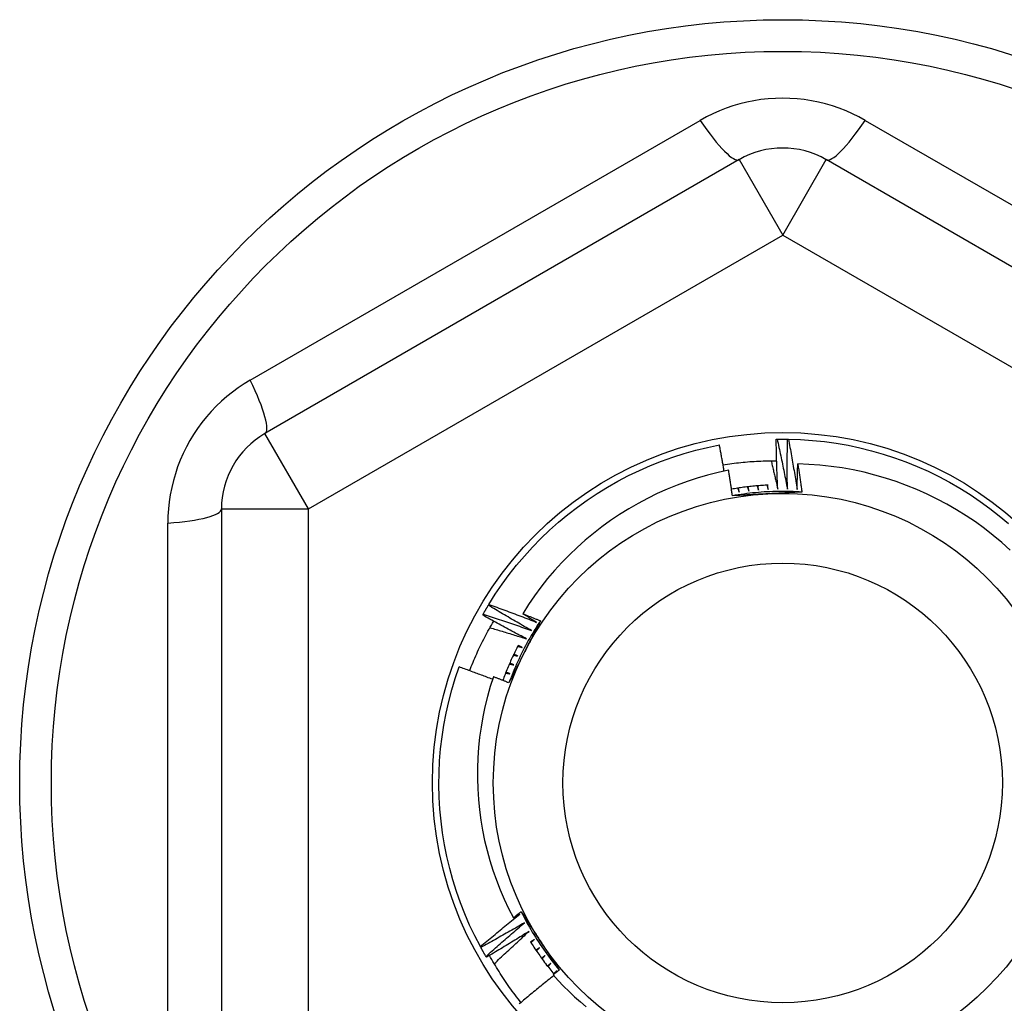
# Model space of a CAD drawing. Header units: inches. Extents: x 48.1 to 120.1, y 31.5 to 55.7.
# Tile 17 of 82: x 68.584 to 69.029, y 34.976 to 35.421. Entities that reach past the tile are written whole.
import ezdxf

# ---------------------------------------------------------------- set-up
doc = ezdxf.new("R2010")
doc.units = ezdxf.units.IN
doc.header["$MEASUREMENT"] = 0
doc.layers.add('Visible Edges(ANSI)', color=7, linetype='Continuous', lineweight=25)
doc.layers.add('Visible Tangent Edges(ANSI)', color=7, linetype='Continuous', lineweight=25)

msp = doc.modelspace()

# ---------------------------------------------------------------- linework, layer by layer
at = {"layer": 'Visible Edges(ANSI)'}
for p, q in [((68.90914, 35.35789), (68.69458, 35.23401)), ((69.16308, 35.23401), (68.94851, 35.35789)), ((68.92588, 35.23151), (68.92629, 35.23152)), ((68.931, 35.23153), (68.93141, 35.23152)), ((68.67489, 35.19991), (68.67489, 34.95215)), ((68.79569, 35.15639), (68.7959, 35.15675)), ((68.79312, 35.15197), (68.79332, 35.15233)), ((68.79225, 35.00166), (68.79206, 35.00202)), ((68.79477, 34.9972), (68.79457, 34.99756)), ((68.82574, 34.98984), (68.82668, 34.99102))]:
    msp.add_line(p, q, dxfattribs=at)
at = {"layer": 'Visible Edges(ANSI)', "flags": 128}
for points in [[(68.7959, 35.15675), (68.79881, 35.16135), (68.80187, 35.16584), (68.80509, 35.17023), (68.80847, 35.1745), (68.81198, 35.17865), (68.81565, 35.18268), (68.81945, 35.18657), (68.82338, 35.19033), (68.82745, 35.19395), (68.83163, 35.19743), (68.83594, 35.20075), (68.84036, 35.20393), (68.84489, 35.20694), (68.84952, 35.2098), (68.85425, 35.21249), (68.85907, 35.21502), (68.86398, 35.21737), (68.86896, 35.21956), (68.87402, 35.22156), (68.87915, 35.22339), (68.88433, 35.22504), (68.88957, 35.22651), (68.89486, 35.22779), (68.90019, 35.22888)], [(68.90235, 35.21705), (68.90226, 35.21754), (68.90217, 35.21804), (68.90209, 35.21853), (68.902, 35.21902), (68.90191, 35.21952), (68.90183, 35.22001), (68.90174, 35.2205), (68.90165, 35.221), (68.90156, 35.22149), (68.90147, 35.22198), (68.90138, 35.22248), (68.90129, 35.22297), (68.9012, 35.22346), (68.90111, 35.22396), (68.90102, 35.22445), (68.90093, 35.22494), (68.90084, 35.22543), (68.90075, 35.22593), (68.90066, 35.22642), (68.90057, 35.22691), (68.90047, 35.22741), (68.90038, 35.2279), (68.90029, 35.22839), (68.90019, 35.22888)], [(68.92659, 35.2089), (68.92655, 35.20985), (68.92651, 35.21079), (68.92647, 35.21173), (68.92643, 35.21267), (68.92639, 35.21361), (68.92635, 35.21455), (68.92631, 35.21549), (68.92628, 35.21644), (68.92624, 35.21738), (68.92621, 35.21832), (68.92618, 35.21926), (68.92615, 35.2202), (68.92612, 35.22115), (68.92609, 35.22209), (68.92607, 35.22303), (68.92604, 35.22397), (68.92602, 35.22492), (68.92599, 35.22586), (68.92597, 35.2268), (68.92595, 35.22774), (68.92593, 35.22869), (68.92591, 35.22963), (68.9259, 35.23057), (68.92588, 35.23151)], [(68.92629, 35.23152), (68.92649, 35.23152), (68.92669, 35.23153), (68.92688, 35.23153), (68.92708, 35.23153), (68.92728, 35.23153), (68.92747, 35.23154), (68.92767, 35.23154), (68.92786, 35.23154), (68.92806, 35.23154), (68.92826, 35.23154), (68.92845, 35.23154), (68.92865, 35.23154), (68.92884, 35.23154), (68.92904, 35.23154), (68.92924, 35.23154), (68.92943, 35.23154), (68.92963, 35.23154), (68.92982, 35.23154), (68.93002, 35.23154), (68.93022, 35.23154), (68.93041, 35.23153), (68.93061, 35.23153), (68.9308, 35.23153), (68.931, 35.23153)], [(68.92629, 35.23152), (68.9265, 35.23058), (68.92671, 35.22964), (68.92692, 35.2287), (68.92712, 35.22776), (68.92732, 35.22682), (68.92753, 35.22588), (68.92773, 35.22494), (68.92793, 35.224), (68.92813, 35.22306), (68.92832, 35.22212), (68.92852, 35.22118), (68.92872, 35.22023), (68.92891, 35.21929), (68.9291, 35.21835), (68.92929, 35.21741), (68.92948, 35.21646), (68.92967, 35.21552), (68.92986, 35.21458), (68.93005, 35.21363), (68.93023, 35.21269), (68.93042, 35.21174), (68.9306, 35.2108), (68.93079, 35.20985), (68.93097, 35.20891)], [(68.93097, 35.20891), (68.93095, 35.20985), (68.93094, 35.21079), (68.93093, 35.21173), (68.93092, 35.21267), (68.93092, 35.21362), (68.93091, 35.21456), (68.9309, 35.2155), (68.9309, 35.21644), (68.9309, 35.21739), (68.9309, 35.21833), (68.9309, 35.21927), (68.9309, 35.22021), (68.9309, 35.22116), (68.9309, 35.2221), (68.93091, 35.22304), (68.93091, 35.22398), (68.93092, 35.22493), (68.93093, 35.22587), (68.93094, 35.22681), (68.93095, 35.22776), (68.93096, 35.2287), (68.93097, 35.22964), (68.93099, 35.23058), (68.931, 35.23153)], [(68.93141, 35.23152), (68.93685, 35.23133), (68.94228, 35.23096), (68.94769, 35.23039), (68.95308, 35.22964), (68.95844, 35.2287), (68.96377, 35.22757), (68.96905, 35.22625), (68.97428, 35.22475), (68.97945, 35.22307), (68.98457, 35.22121), (68.98961, 35.21917), (68.99458, 35.21695), (68.99948, 35.21457), (69.00428, 35.21201), (69.00899, 35.20929), (69.0136, 35.2064), (69.01811, 35.20336), (69.02251, 35.20015), (69.0268, 35.1968), (69.03097, 35.1933)], [(68.93141, 35.23152), (68.93159, 35.23057), (68.93177, 35.22963), (68.93194, 35.22868), (68.93212, 35.22774), (68.93229, 35.22679), (68.93246, 35.22584), (68.93263, 35.2249), (68.9328, 35.22395), (68.93297, 35.223), (68.93313, 35.22206), (68.9333, 35.22111), (68.93346, 35.22016), (68.93362, 35.21921), (68.93379, 35.21826), (68.93395, 35.21731), (68.93411, 35.21637), (68.93426, 35.21542), (68.93442, 35.21447), (68.93458, 35.21352), (68.93473, 35.21257), (68.93489, 35.21162), (68.93504, 35.21067), (68.93519, 35.20971), (68.93534, 35.20876)], [(68.90185, 35.2199), (68.90285, 35.22005), (68.90385, 35.2202), (68.90486, 35.22035), (68.90586, 35.22048), (68.90687, 35.22061), (68.90788, 35.22073), (68.90889, 35.22085), (68.9099, 35.22096), (68.91091, 35.22106), (68.91192, 35.22115), (68.91293, 35.22124), (68.91394, 35.22132), (68.91495, 35.22139), (68.91596, 35.22146), (68.91698, 35.22152), (68.91799, 35.22157), (68.919, 35.22161), (68.92002, 35.22165), (68.92103, 35.22168), (68.92204, 35.2217), (68.92306, 35.22172), (68.92407, 35.22173), (68.92509, 35.22173), (68.9261, 35.22173)], [(68.92359, 35.22173), (68.92372, 35.22119), (68.92385, 35.22066), (68.92398, 35.22013), (68.9241, 35.21959), (68.92423, 35.21906), (68.92436, 35.21853), (68.92449, 35.21799), (68.92461, 35.21746), (68.92474, 35.21693), (68.92487, 35.21639), (68.92499, 35.21586), (68.92512, 35.21532), (68.92524, 35.21479), (68.92537, 35.21425), (68.92549, 35.21372), (68.92561, 35.21319), (68.92574, 35.21265), (68.92586, 35.21212), (68.92598, 35.21158), (68.92611, 35.21105), (68.92623, 35.21051), (68.92635, 35.20998), (68.92647, 35.20944), (68.92659, 35.2089)], [(68.93534, 35.20876), (68.93535, 35.20924), (68.93536, 35.20972), (68.93537, 35.2102), (68.93538, 35.21068), (68.93539, 35.21116), (68.9354, 35.21164), (68.93541, 35.21212), (68.93542, 35.2126), (68.93543, 35.21308), (68.93545, 35.21356), (68.93546, 35.21404), (68.93547, 35.21451), (68.93548, 35.21499), (68.9355, 35.21547), (68.93551, 35.21595), (68.93553, 35.21643), (68.93554, 35.21691), (68.93555, 35.21739), (68.93557, 35.21787), (68.93558, 35.21835), (68.9356, 35.21883), (68.93562, 35.21931), (68.93563, 35.21979), (68.93565, 35.22027)], [(69.03171, 35.18136), (69.02795, 35.18473), (69.02407, 35.18796), (69.02008, 35.19107), (69.01599, 35.19404), (69.0118, 35.19686), (69.00751, 35.19953), (69.00315, 35.20205), (68.9987, 35.20441), (68.99417, 35.20662), (68.98957, 35.20868), (68.9849, 35.21057), (68.98017, 35.2123), (68.97537, 35.21387), (68.97052, 35.21527), (68.96561, 35.21651), (68.96067, 35.21757), (68.9557, 35.21846), (68.95071, 35.21917), (68.9457, 35.21971), (68.94068, 35.22008), (68.93565, 35.22027)], [(68.93565, 35.22027), (68.93573, 35.21974), (68.93581, 35.21921), (68.9359, 35.21868), (68.93598, 35.21816), (68.93606, 35.21763), (68.93614, 35.2171), (68.93622, 35.21657), (68.9363, 35.21604), (68.93638, 35.21552), (68.93646, 35.21499), (68.93654, 35.21446), (68.93662, 35.21393), (68.9367, 35.2134), (68.93678, 35.21288), (68.93686, 35.21235), (68.93693, 35.21182), (68.93701, 35.21129), (68.93709, 35.21076), (68.93716, 35.21023), (68.93724, 35.20971), (68.93732, 35.20918), (68.93739, 35.20865), (68.93747, 35.20812), (68.93754, 35.20759)], [(68.90435, 35.21747), (68.89959, 35.21643), (68.89488, 35.21522), (68.89021, 35.21386), (68.88559, 35.21235), (68.88103, 35.21067), (68.87653, 35.20885), (68.87208, 35.20687), (68.86771, 35.20473), (68.86341, 35.20245), (68.85918, 35.20001), (68.85504, 35.19744), (68.85099, 35.19472), (68.84705, 35.19188), (68.8432, 35.1889), (68.83947, 35.18579), (68.83584, 35.18256), (68.83233, 35.1792), (68.82893, 35.17572), (68.82565, 35.17213), (68.8225, 35.16842), (68.81947, 35.1646), (68.81657, 35.16067), (68.81382, 35.15666), (68.81121, 35.15255)], [(68.90609, 35.2059), (68.90602, 35.20639), (68.90595, 35.20687), (68.90588, 35.20735), (68.90581, 35.20783), (68.90574, 35.20832), (68.90567, 35.2088), (68.9056, 35.20928), (68.90553, 35.20976), (68.90546, 35.21024), (68.90539, 35.21073), (68.90531, 35.21121), (68.90524, 35.21169), (68.90517, 35.21217), (68.9051, 35.21265), (68.90502, 35.21314), (68.90495, 35.21362), (68.90488, 35.2141), (68.9048, 35.21458), (68.90473, 35.21506), (68.90465, 35.21554), (68.90458, 35.21602), (68.9045, 35.21651), (68.90442, 35.21699), (68.90435, 35.21747)], [(68.92226, 35.21071), (68.92156, 35.21068), (68.92087, 35.21064), (68.92017, 35.21059), (68.91948, 35.21055), (68.91878, 35.2105), (68.91809, 35.21044), (68.91739, 35.21039), (68.9167, 35.21033), (68.91601, 35.21026), (68.91531, 35.21019), (68.91462, 35.21012), (68.91393, 35.21005), (68.91324, 35.20997), (68.91255, 35.20989), (68.91186, 35.2098), (68.91117, 35.20971), (68.91048, 35.20962), (68.90979, 35.20952), (68.9091, 35.20942), (68.90841, 35.20932), (68.90772, 35.20921), (68.90703, 35.2091), (68.90635, 35.20899), (68.90566, 35.20887)], [(68.91287, 35.20992), (68.9129, 35.20985), (68.91292, 35.20977), (68.91295, 35.20969), (68.91298, 35.20961), (68.913, 35.20953), (68.91303, 35.20945), (68.91306, 35.20937), (68.91308, 35.2093), (68.91311, 35.20922), (68.91313, 35.20914), (68.91316, 35.20906), (68.91319, 35.20898), (68.91321, 35.2089), (68.91324, 35.20882), (68.91327, 35.20874), (68.91329, 35.20867), (68.91332, 35.20859), (68.91334, 35.20851), (68.91337, 35.20843), (68.9134, 35.20835), (68.91342, 35.20827), (68.91345, 35.20819), (68.91348, 35.20812), (68.9135, 35.20804)], [(68.9135, 35.20804), (68.91349, 35.20812), (68.91348, 35.2082), (68.91347, 35.20828), (68.91345, 35.20836), (68.91344, 35.20844), (68.91343, 35.20852), (68.91342, 35.2086), (68.91341, 35.20868), (68.9134, 35.20876), (68.91338, 35.20884), (68.91337, 35.20892), (68.91336, 35.209), (68.91335, 35.20908), (68.91334, 35.20916), (68.91333, 35.20924), (68.91331, 35.20932), (68.9133, 35.2094), (68.91329, 35.20948), (68.91328, 35.20956), (68.91327, 35.20964), (68.91326, 35.20972), (68.91324, 35.20981), (68.91323, 35.20989), (68.91322, 35.20997)], [(68.91729, 35.21038), (68.91731, 35.2103), (68.91734, 35.21022), (68.91736, 35.21014), (68.91738, 35.21006), (68.91741, 35.20998), (68.91743, 35.2099), (68.91745, 35.20982), (68.91748, 35.20974), (68.9175, 35.20966), (68.91752, 35.20958), (68.91755, 35.2095), (68.91757, 35.20942), (68.9176, 35.20934), (68.91762, 35.20926), (68.91764, 35.20919), (68.91767, 35.20911), (68.91769, 35.20903), (68.91771, 35.20895), (68.91774, 35.20887), (68.91776, 35.20879), (68.91778, 35.20871), (68.91781, 35.20863), (68.91783, 35.20855), (68.91785, 35.20847)], [(68.91785, 35.20847), (68.91785, 35.20855), (68.91784, 35.20863), (68.91783, 35.20871), (68.91782, 35.20879), (68.91781, 35.20887), (68.9178, 35.20895), (68.91779, 35.20903), (68.91778, 35.20912), (68.91777, 35.2092), (68.91776, 35.20928), (68.91775, 35.20936), (68.91775, 35.20944), (68.91774, 35.20952), (68.91773, 35.2096), (68.91772, 35.20968), (68.91771, 35.20976), (68.9177, 35.20984), (68.91769, 35.20992), (68.91768, 35.21), (68.91767, 35.21008), (68.91766, 35.21016), (68.91766, 35.21025), (68.91765, 35.21033), (68.91764, 35.21041)], [(68.92172, 35.21068), (68.92174, 35.2106), (68.92176, 35.21052), (68.92178, 35.21044), (68.9218, 35.21036), (68.92182, 35.21028), (68.92184, 35.2102), (68.92186, 35.21012), (68.92188, 35.21004), (68.92191, 35.20996), (68.92193, 35.20988), (68.92195, 35.2098), (68.92197, 35.20972), (68.92199, 35.20964), (68.92201, 35.20956), (68.92203, 35.20948), (68.92205, 35.2094), (68.92207, 35.20932), (68.92209, 35.20924), (68.92211, 35.20916), (68.92214, 35.20908), (68.92216, 35.209), (68.92218, 35.20892), (68.9222, 35.20884), (68.92222, 35.20876)], [(68.92222, 35.20876), (68.92221, 35.20884), (68.92221, 35.20892), (68.9222, 35.209), (68.92219, 35.20908), (68.92219, 35.20916), (68.92218, 35.20924), (68.92217, 35.20933), (68.92217, 35.20941), (68.92216, 35.20949), (68.92216, 35.20957), (68.92215, 35.20965), (68.92214, 35.20973), (68.92214, 35.20981), (68.92213, 35.20989), (68.92212, 35.20997), (68.92212, 35.21005), (68.92211, 35.21014), (68.9221, 35.21022), (68.9221, 35.2103), (68.92209, 35.21038), (68.92209, 35.21046), (68.92208, 35.21054), (68.92207, 35.21062), (68.92207, 35.2107)], [(68.93754, 35.20759), (68.93623, 35.20767), (68.93491, 35.20773), (68.9336, 35.20779), (68.93229, 35.20783), (68.93097, 35.20785), (68.92965, 35.20787), (68.92834, 35.20787), (68.92702, 35.20785), (68.92571, 35.20783), (68.92439, 35.20779), (68.92308, 35.20774), (68.92177, 35.20767), (68.92045, 35.2076), (68.91914, 35.20751), (68.91783, 35.2074), (68.91652, 35.20729), (68.91521, 35.20716), (68.9139, 35.20701), (68.91259, 35.20686), (68.91129, 35.20669), (68.90999, 35.20651), (68.90869, 35.20631), (68.90739, 35.20611), (68.90609, 35.20589)], [(68.9219, 35.20675), (68.92124, 35.20672), (68.92058, 35.20668), (68.91992, 35.20665), (68.91926, 35.20661), (68.9186, 35.20658), (68.91794, 35.20654), (68.91728, 35.20651), (68.91662, 35.20647), (68.91596, 35.20644), (68.9153, 35.2064), (68.91464, 35.20637), (68.91398, 35.20633), (68.91332, 35.2063), (68.91266, 35.20626), (68.91201, 35.20622), (68.91135, 35.20619), (68.91069, 35.20615), (68.91003, 35.20612), (68.90938, 35.20608), (68.90872, 35.20605), (68.90806, 35.20601), (68.9074, 35.20598), (68.90675, 35.20594), (68.90609, 35.2059)], [(68.90847, 35.20933), (68.9085, 35.20925), (68.90853, 35.20917), (68.90856, 35.20909), (68.90859, 35.20902), (68.90862, 35.20894), (68.90865, 35.20886), (68.90868, 35.20878), (68.9087, 35.20871), (68.90873, 35.20863), (68.90876, 35.20855), (68.90879, 35.20847), (68.90882, 35.20839), (68.90885, 35.20832), (68.90888, 35.20824), (68.90891, 35.20816), (68.90894, 35.20808), (68.90896, 35.20801), (68.90899, 35.20793), (68.90902, 35.20785), (68.90905, 35.20777), (68.90908, 35.20769), (68.90911, 35.20762), (68.90914, 35.20754), (68.90916, 35.20746)], [(68.90916, 35.20746), (68.90915, 35.20754), (68.90914, 35.20762), (68.90912, 35.2077), (68.90911, 35.20778), (68.90909, 35.20786), (68.90908, 35.20794), (68.90906, 35.20802), (68.90905, 35.2081), (68.90904, 35.20818), (68.90902, 35.20826), (68.90901, 35.20834), (68.90899, 35.20842), (68.90898, 35.2085), (68.90896, 35.20858), (68.90895, 35.20866), (68.90894, 35.20874), (68.90892, 35.20882), (68.90891, 35.2089), (68.90889, 35.20898), (68.90888, 35.20906), (68.90886, 35.20914), (68.90885, 35.20922), (68.90884, 35.2093), (68.90882, 35.20938)], [(68.93754, 35.20759), (68.93689, 35.20756), (68.93624, 35.20752), (68.93559, 35.20748), (68.93494, 35.20745), (68.93429, 35.20741), (68.93364, 35.20738), (68.93299, 35.20734), (68.93234, 35.20731), (68.93169, 35.20727), (68.93104, 35.20724), (68.93039, 35.2072), (68.92973, 35.20717), (68.92908, 35.20713), (68.92843, 35.2071), (68.92778, 35.20706), (68.92713, 35.20703), (68.92647, 35.20699), (68.92582, 35.20696), (68.92517, 35.20693), (68.92452, 35.20689), (68.92386, 35.20686), (68.92321, 35.20682), (68.92255, 35.20679), (68.9219, 35.20675)], [(68.79332, 35.15233), (68.79341, 35.1525), (68.79351, 35.15267), (68.79361, 35.15284), (68.7937, 35.15301), (68.7938, 35.15318), (68.7939, 35.15335), (68.794, 35.15352), (68.79409, 35.15369), (68.79419, 35.15386), (68.79429, 35.15403), (68.79439, 35.1542), (68.79449, 35.15437), (68.79459, 35.15454), (68.79469, 35.15471), (68.79479, 35.15488), (68.79489, 35.15504), (68.79498, 35.15521), (68.79508, 35.15538), (68.79518, 35.15555), (68.79529, 35.15572), (68.79539, 35.15589), (68.79549, 35.15606), (68.79559, 35.15622), (68.79569, 35.15639)], [(68.8152, 35.14494), (68.81438, 35.14541), (68.81356, 35.14588), (68.81274, 35.14634), (68.81192, 35.14681), (68.81111, 35.14728), (68.81029, 35.14775), (68.80947, 35.14822), (68.80866, 35.14869), (68.80784, 35.14917), (68.80703, 35.14964), (68.80622, 35.15012), (68.8054, 35.15059), (68.80459, 35.15107), (68.80378, 35.15155), (68.80297, 35.15203), (68.80215, 35.15251), (68.80134, 35.15299), (68.80053, 35.15347), (68.79973, 35.15396), (68.79892, 35.15444), (68.79811, 35.15493), (68.7973, 35.15541), (68.79649, 35.1559), (68.79569, 35.15639)], [(68.7959, 35.15675), (68.79681, 35.15642), (68.79771, 35.1561), (68.79862, 35.15577), (68.79952, 35.15544), (68.80043, 35.15511), (68.80133, 35.15478), (68.80223, 35.15445), (68.80314, 35.15412), (68.80404, 35.15379), (68.80494, 35.15345), (68.80584, 35.15312), (68.80674, 35.15278), (68.80764, 35.15244), (68.80854, 35.1521), (68.80944, 35.15176), (68.81034, 35.15142), (68.81124, 35.15108), (68.81214, 35.15073), (68.81304, 35.15039), (68.81394, 35.15004), (68.81484, 35.1497), (68.81573, 35.14935), (68.81663, 35.149), (68.81753, 35.14865)], [(68.81299, 35.14117), (68.81216, 35.14161), (68.81132, 35.14204), (68.81049, 35.14248), (68.80966, 35.14292), (68.80883, 35.14337), (68.80799, 35.14381), (68.80716, 35.14425), (68.80633, 35.1447), (68.8055, 35.14514), (68.80467, 35.14559), (68.80384, 35.14604), (68.80301, 35.14649), (68.80219, 35.14694), (68.80136, 35.14739), (68.80053, 35.14784), (68.79971, 35.1483), (68.79888, 35.14875), (68.79806, 35.14921), (68.79723, 35.14967), (68.79641, 35.15012), (68.79558, 35.15058), (68.79476, 35.15104), (68.79394, 35.1515), (68.79312, 35.15197)], [(68.79332, 35.15233), (68.79423, 35.15203), (68.79515, 35.15174), (68.79606, 35.15144), (68.79698, 35.15114), (68.79789, 35.15084), (68.79881, 35.15054), (68.79972, 35.15024), (68.80063, 35.14994), (68.80155, 35.14964), (68.80246, 35.14933), (68.80337, 35.14903), (68.80428, 35.14872), (68.80519, 35.14841), (68.80611, 35.1481), (68.80702, 35.14779), (68.80793, 35.14748), (68.80884, 35.14717), (68.80975, 35.14685), (68.81066, 35.14654), (68.81157, 35.14622), (68.81247, 35.1459), (68.81338, 35.14559), (68.81429, 35.14527), (68.8152, 35.14494)], [(68.81121, 35.15255), (68.81154, 35.15242), (68.81188, 35.15229), (68.81222, 35.15216), (68.81255, 35.15202), (68.81289, 35.15189), (68.81322, 35.15176), (68.81356, 35.15163), (68.81389, 35.1515), (68.81423, 35.15136), (68.81456, 35.15123), (68.8149, 35.1511), (68.81523, 35.15097), (68.81557, 35.15083), (68.8159, 35.1507), (68.81624, 35.15057), (68.81657, 35.15043), (68.81691, 35.1503), (68.81724, 35.15016), (68.81758, 35.15003), (68.81791, 35.1499), (68.81825, 35.14976), (68.81858, 35.14963), (68.81892, 35.14949), (68.81925, 35.14936)], [(68.81753, 35.14865), (68.81726, 35.14881), (68.817, 35.14897), (68.81674, 35.14913), (68.81647, 35.14929), (68.81621, 35.14946), (68.81594, 35.14962), (68.81568, 35.14978), (68.81542, 35.14994), (68.81515, 35.1501), (68.81489, 35.15027), (68.81463, 35.15043), (68.81436, 35.15059), (68.8141, 35.15075), (68.81384, 35.15092), (68.81357, 35.15108), (68.81331, 35.15124), (68.81305, 35.15141), (68.81278, 35.15157), (68.81252, 35.15173), (68.81226, 35.1519), (68.812, 35.15206), (68.81173, 35.15222), (68.81147, 35.15239), (68.81121, 35.15255)], [(68.78718, 35.12675), (68.78756, 35.12772), (68.78795, 35.12869), (68.78834, 35.12965), (68.78874, 35.13061), (68.78914, 35.13156), (68.78955, 35.13252), (68.78997, 35.13347), (68.7904, 35.13442), (68.79083, 35.13536), (68.79127, 35.13631), (68.79172, 35.13725), (68.79217, 35.13818), (68.79263, 35.13912), (68.79309, 35.14005), (68.79356, 35.14098), (68.79404, 35.1419), (68.79453, 35.14282), (68.79502, 35.14374), (68.79551, 35.14466), (68.79602, 35.14557), (68.79653, 35.14648), (68.79705, 35.14738), (68.79757, 35.14829), (68.7981, 35.14918)], [(68.81925, 35.14936), (68.81853, 35.14826), (68.81781, 35.14715), (68.81711, 35.14604), (68.81642, 35.14492), (68.81574, 35.1438), (68.81507, 35.14266), (68.81441, 35.14153), (68.81376, 35.14038), (68.81313, 35.13923), (68.8125, 35.13807), (68.81189, 35.13691), (68.81129, 35.13574), (68.8107, 35.13456), (68.81012, 35.13338), (68.80956, 35.13219), (68.809, 35.131), (68.80846, 35.1298), (68.80793, 35.12859), (68.80741, 35.12739), (68.8069, 35.12617), (68.80641, 35.12495), (68.80593, 35.12373), (68.80546, 35.1225), (68.805, 35.12127)], [(68.81925, 35.14936), (68.81896, 35.14878), (68.81866, 35.1482), (68.81837, 35.14761), (68.81807, 35.14703), (68.81778, 35.14645), (68.81748, 35.14587), (68.81719, 35.14529), (68.81689, 35.14471), (68.8166, 35.14413), (68.8163, 35.14355), (68.81601, 35.14297), (68.81571, 35.14238), (68.81542, 35.1418), (68.81512, 35.14122), (68.81482, 35.14064), (68.81453, 35.14006), (68.81423, 35.13947), (68.81394, 35.13889), (68.81364, 35.13831), (68.81334, 35.13773), (68.81305, 35.13714), (68.81275, 35.13656), (68.81245, 35.13598), (68.81215, 35.13539)], [(68.79639, 35.14623), (68.79709, 35.14603), (68.79778, 35.14583), (68.79847, 35.14562), (68.79917, 35.14542), (68.79986, 35.14521), (68.80055, 35.145), (68.80124, 35.1448), (68.80194, 35.14459), (68.80263, 35.14438), (68.80332, 35.14417), (68.80401, 35.14396), (68.8047, 35.14375), (68.8054, 35.14354), (68.80609, 35.14332), (68.80678, 35.14311), (68.80747, 35.1429), (68.80816, 35.14268), (68.80885, 35.14247), (68.80954, 35.14225), (68.81023, 35.14204), (68.81092, 35.14182), (68.81161, 35.1416), (68.8123, 35.14139), (68.81299, 35.14117)], [(68.80924, 35.13834), (68.80891, 35.13769), (68.80858, 35.13704), (68.80825, 35.13639), (68.80793, 35.13574), (68.80761, 35.13509), (68.80729, 35.13444), (68.80698, 35.13378), (68.80667, 35.13312), (68.80636, 35.13246), (68.80606, 35.1318), (68.80576, 35.13114), (68.80547, 35.13048), (68.80517, 35.12981), (68.80489, 35.12914), (68.8046, 35.12847), (68.80432, 35.1278), (68.80404, 35.12713), (68.80377, 35.12646), (68.8035, 35.12578), (68.80323, 35.12511), (68.80297, 35.12443), (68.80271, 35.12375), (68.80246, 35.12307), (68.8022, 35.12239)], [(68.81215, 35.13539), (68.81185, 35.1348), (68.81155, 35.13421), (68.81125, 35.13362), (68.81095, 35.13303), (68.81065, 35.13244), (68.81035, 35.13185), (68.81006, 35.13126), (68.80976, 35.13068), (68.80946, 35.13009), (68.80916, 35.1295), (68.80886, 35.12891), (68.80856, 35.12832), (68.80826, 35.12774), (68.80796, 35.12715), (68.80766, 35.12656), (68.80737, 35.12597), (68.80707, 35.12539), (68.80677, 35.1248), (68.80647, 35.12421), (68.80617, 35.12362), (68.80588, 35.12304), (68.80558, 35.12245), (68.80528, 35.12186), (68.80498, 35.12128)], [(68.80896, 35.13341), (68.80888, 35.13344), (68.80881, 35.13347), (68.80873, 35.1335), (68.80866, 35.13354), (68.80859, 35.13357), (68.80851, 35.1336), (68.80844, 35.13364), (68.80836, 35.13367), (68.80829, 35.1337), (68.80821, 35.13373), (68.80814, 35.13377), (68.80807, 35.1338), (68.80799, 35.13383), (68.80792, 35.13387), (68.80784, 35.1339), (68.80777, 35.13393), (68.8077, 35.13397), (68.80762, 35.134), (68.80755, 35.13403), (68.80747, 35.13406), (68.8074, 35.1341), (68.80732, 35.13413), (68.80725, 35.13416), (68.80718, 35.1342)], [(68.80899, 35.13786), (68.80907, 35.13783), (68.80915, 35.13781), (68.80923, 35.13779), (68.80931, 35.13777), (68.80939, 35.13775), (68.80947, 35.13772), (68.80955, 35.1377), (68.80963, 35.13768), (68.80971, 35.13766), (68.80979, 35.13763), (68.80987, 35.13761), (68.80995, 35.13759), (68.81003, 35.13757), (68.81011, 35.13754), (68.81019, 35.13752), (68.81027, 35.1375), (68.81035, 35.13748), (68.81043, 35.13745), (68.81051, 35.13743), (68.81059, 35.13741), (68.81067, 35.13739), (68.81075, 35.13736), (68.81083, 35.13734), (68.81091, 35.13732)], [(68.81091, 35.13732), (68.81084, 35.13735), (68.81076, 35.13739), (68.81069, 35.13743), (68.81062, 35.13746), (68.81055, 35.1375), (68.81047, 35.13753), (68.8104, 35.13757), (68.81033, 35.1376), (68.81025, 35.13764), (68.81018, 35.13767), (68.81011, 35.13771), (68.81003, 35.13774), (68.80996, 35.13778), (68.80989, 35.13781), (68.80981, 35.13785), (68.80974, 35.13789), (68.80967, 35.13792), (68.80959, 35.13796), (68.80952, 35.13799), (68.80945, 35.13803), (68.80938, 35.13806), (68.8093, 35.1381), (68.80923, 35.13813), (68.80916, 35.13817)], [(68.80519, 35.12984), (68.80527, 35.12982), (68.80535, 35.1298), (68.80543, 35.12979), (68.80551, 35.12977), (68.80559, 35.12975), (68.80567, 35.12974), (68.80575, 35.12972), (68.80584, 35.1297), (68.80592, 35.12969), (68.806, 35.12967), (68.80608, 35.12965), (68.80616, 35.12963), (68.80624, 35.12962), (68.80632, 35.1296), (68.8064, 35.12958), (68.80648, 35.12957), (68.80657, 35.12955), (68.80665, 35.12953), (68.80673, 35.12951), (68.80681, 35.1295), (68.80689, 35.12948), (68.80697, 35.12946), (68.80705, 35.12945), (68.80713, 35.12943)], [(68.80713, 35.12943), (68.80706, 35.12946), (68.80698, 35.12949), (68.80691, 35.12952), (68.80683, 35.12955), (68.80676, 35.12958), (68.80668, 35.12961), (68.80661, 35.12964), (68.80653, 35.12967), (68.80646, 35.1297), (68.80638, 35.12973), (68.80631, 35.12976), (68.80623, 35.12979), (68.80616, 35.12982), (68.80608, 35.12986), (68.806, 35.12989), (68.80593, 35.12992), (68.80585, 35.12995), (68.80578, 35.12998), (68.8057, 35.13001), (68.80563, 35.13004), (68.80555, 35.13007), (68.80548, 35.1301), (68.8054, 35.13013), (68.80533, 35.13016)], [(68.80702, 35.13388), (68.80711, 35.13386), (68.80719, 35.13384), (68.80727, 35.13382), (68.80735, 35.1338), (68.80743, 35.13378), (68.80751, 35.13376), (68.80759, 35.13374), (68.80767, 35.13372), (68.80775, 35.1337), (68.80783, 35.13368), (68.80791, 35.13366), (68.80799, 35.13364), (68.80807, 35.13362), (68.80815, 35.1336), (68.80823, 35.13358), (68.80831, 35.13356), (68.80839, 35.13354), (68.80847, 35.13352), (68.80855, 35.1335), (68.80864, 35.13348), (68.80872, 35.13346), (68.8088, 35.13344), (68.80888, 35.13343), (68.80896, 35.13341)], [(68.79206, 35.00202), (68.78955, 35.00685), (68.78721, 35.01177), (68.78505, 35.01676), (68.78307, 35.02183), (68.78126, 35.02696), (68.77963, 35.03215), (68.77819, 35.0374), (68.77693, 35.0427), (68.77586, 35.04803), (68.77497, 35.0534), (68.77427, 35.0588), (68.77376, 35.06422), (68.77345, 35.06965), (68.77332, 35.07509), (68.77338, 35.08053), (68.77363, 35.08597), (68.77408, 35.09139), (68.77471, 35.0968), (68.77553, 35.10217), (68.77654, 35.10752), (68.77773, 35.11283), (68.77911, 35.1181), (68.78068, 35.12331), (68.78242, 35.12846)], [(68.79754, 35.12291), (68.79691, 35.12315), (68.79629, 35.12338), (68.79566, 35.12362), (68.79503, 35.12386), (68.7944, 35.12409), (68.79377, 35.12433), (68.79315, 35.12456), (68.79252, 35.1248), (68.79189, 35.12503), (68.79126, 35.12526), (68.79063, 35.1255), (68.79, 35.12573), (68.78937, 35.12596), (68.78874, 35.12619), (68.78811, 35.12642), (68.78748, 35.12665), (68.78684, 35.12688), (68.78621, 35.1271), (68.78558, 35.12733), (68.78495, 35.12756), (68.78432, 35.12779), (68.78369, 35.12801), (68.78305, 35.12824), (68.78242, 35.12846)], [(68.80348, 35.12574), (68.80356, 35.12573), (68.80365, 35.12571), (68.80373, 35.1257), (68.80381, 35.12568), (68.80389, 35.12567), (68.80397, 35.12565), (68.80405, 35.12564), (68.80414, 35.12563), (68.80422, 35.12561), (68.8043, 35.1256), (68.80438, 35.12558), (68.80446, 35.12557), (68.80454, 35.12555), (68.80463, 35.12554), (68.80471, 35.12552), (68.80479, 35.12551), (68.80487, 35.1255), (68.80495, 35.12548), (68.80503, 35.12547), (68.80512, 35.12545), (68.8052, 35.12544), (68.80528, 35.12542), (68.80536, 35.12541), (68.80544, 35.12539)], [(68.80544, 35.12539), (68.80537, 35.12542), (68.80529, 35.12545), (68.80521, 35.12548), (68.80514, 35.12551), (68.80506, 35.12553), (68.80498, 35.12556), (68.80491, 35.12559), (68.80483, 35.12562), (68.80476, 35.12565), (68.80468, 35.12567), (68.8046, 35.1257), (68.80453, 35.12573), (68.80445, 35.12576), (68.80437, 35.12579), (68.8043, 35.12581), (68.80422, 35.12584), (68.80415, 35.12587), (68.80407, 35.1259), (68.80399, 35.12593), (68.80392, 35.12595), (68.80384, 35.12598), (68.80376, 35.12601), (68.80369, 35.12604), (68.80361, 35.12607)], [(68.79793, 35.12407), (68.79651, 35.11959), (68.79524, 35.11507), (68.79413, 35.1105), (68.79317, 35.10591), (68.79237, 35.10129), (68.79172, 35.09665), (68.79124, 35.09199), (68.79091, 35.08732), (68.79074, 35.08264), (68.79072, 35.07796), (68.79087, 35.07328), (68.79118, 35.06859), (68.79164, 35.06392), (68.79227, 35.05926), (68.79305, 35.05463), (68.79399, 35.05004), (68.79509, 35.04548), (68.79634, 35.04097), (68.79774, 35.03651), (68.7993, 35.03209), (68.801, 35.02773), (68.80286, 35.02343), (68.80486, 35.01919), (68.80701, 35.01502)], [(68.80498, 35.12128), (68.80469, 35.12139), (68.8044, 35.12151), (68.8041, 35.12163), (68.80381, 35.12175), (68.80352, 35.12186), (68.80322, 35.12198), (68.80293, 35.1221), (68.80263, 35.12222), (68.80234, 35.12233), (68.80205, 35.12245), (68.80175, 35.12257), (68.80146, 35.12268), (68.80116, 35.1228), (68.80087, 35.12291), (68.80058, 35.12303), (68.80028, 35.12315), (68.79999, 35.12326), (68.79969, 35.12338), (68.7994, 35.12349), (68.7991, 35.12361), (68.79881, 35.12372), (68.79851, 35.12384), (68.79822, 35.12395), (68.79793, 35.12407)], [(68.79206, 35.00202), (68.79279, 35.00264), (68.79353, 35.00326), (68.79427, 35.00387), (68.79501, 35.00449), (68.79575, 35.0051), (68.79649, 35.00572), (68.79723, 35.00633), (68.79797, 35.00694), (68.79872, 35.00755), (68.79946, 35.00816), (68.80021, 35.00877), (68.80095, 35.00938), (68.8017, 35.00998), (68.80244, 35.01059), (68.80319, 35.0112), (68.80394, 35.0118), (68.80469, 35.0124), (68.80544, 35.01301), (68.80619, 35.01361), (68.80695, 35.01421), (68.8077, 35.01481), (68.80845, 35.01541), (68.80921, 35.016), (68.80996, 35.0166)], [(68.80701, 35.01502), (68.80715, 35.01514), (68.8073, 35.01525), (68.80745, 35.01537), (68.80759, 35.01549), (68.80774, 35.0156), (68.80789, 35.01572), (68.80803, 35.01583), (68.80818, 35.01595), (68.80833, 35.01606), (68.80848, 35.01618), (68.80862, 35.0163), (68.80877, 35.01641), (68.80892, 35.01653), (68.80906, 35.01664), (68.80921, 35.01676), (68.80936, 35.01687), (68.8095, 35.01699), (68.80965, 35.0171), (68.8098, 35.01722), (68.80995, 35.01734), (68.81009, 35.01745), (68.81024, 35.01757), (68.81039, 35.01768), (68.81053, 35.0178)], [(68.80996, 35.0166), (68.80984, 35.01654), (68.80972, 35.01647), (68.80959, 35.0164), (68.80947, 35.01634), (68.80935, 35.01627), (68.80922, 35.01621), (68.8091, 35.01614), (68.80898, 35.01607), (68.80885, 35.01601), (68.80873, 35.01594), (68.80861, 35.01588), (68.80849, 35.01581), (68.80836, 35.01574), (68.80824, 35.01568), (68.80812, 35.01561), (68.80799, 35.01555), (68.80787, 35.01548), (68.80775, 35.01542), (68.80762, 35.01535), (68.8075, 35.01528), (68.80738, 35.01522), (68.80725, 35.01515), (68.80713, 35.01509), (68.80701, 35.01502)], [(68.81053, 35.0178), (68.81089, 35.01725), (68.81125, 35.01671), (68.8116, 35.01616), (68.81196, 35.01562), (68.81231, 35.01507), (68.81267, 35.01452), (68.81303, 35.01398), (68.81338, 35.01343), (68.81374, 35.01289), (68.81409, 35.01234), (68.81445, 35.01179), (68.8148, 35.01125), (68.81516, 35.0107), (68.81552, 35.01015), (68.81587, 35.00961), (68.81623, 35.00906), (68.81658, 35.00851), (68.81694, 35.00796), (68.8173, 35.00741), (68.81765, 35.00687), (68.81801, 35.00632), (68.81837, 35.00577), (68.81873, 35.00522), (68.81908, 35.00467)], [(68.81054, 35.0178), (68.81113, 35.01662), (68.81172, 35.01545), (68.81234, 35.01428), (68.81296, 35.01313), (68.81359, 35.01197), (68.81424, 35.01083), (68.8149, 35.00969), (68.81557, 35.00856), (68.81624, 35.00743), (68.81694, 35.00631), (68.81764, 35.0052), (68.81835, 35.00409), (68.81907, 35.00299), (68.81981, 35.0019), (68.82056, 35.00082), (68.82131, 34.99974), (68.82208, 34.99867), (68.82286, 34.99761), (68.82364, 34.99656), (68.82444, 34.99551), (68.82525, 34.99447), (68.82607, 34.99344), (68.8269, 34.99242), (68.82774, 34.99141)], [(68.81198, 35.01272), (68.81117, 35.01225), (68.81035, 35.01178), (68.80953, 35.01131), (68.80872, 35.01084), (68.8079, 35.01037), (68.80708, 35.0099), (68.80626, 35.00943), (68.80544, 35.00897), (68.80462, 35.0085), (68.8038, 35.00804), (68.80298, 35.00758), (68.80216, 35.00712), (68.80134, 35.00666), (68.80052, 35.0062), (68.79969, 35.00574), (68.79887, 35.00528), (68.79804, 35.00482), (68.79722, 35.00437), (68.79639, 35.00391), (68.79556, 35.00346), (68.79474, 35.00301), (68.79391, 35.00256), (68.79308, 35.00211), (68.79225, 35.00166)], [(68.79457, 34.99756), (68.79528, 34.9982), (68.796, 34.99884), (68.79672, 34.99948), (68.79743, 35.00012), (68.79815, 35.00076), (68.79887, 35.0014), (68.7996, 35.00203), (68.80032, 35.00267), (68.80104, 35.0033), (68.80176, 35.00394), (68.80249, 35.00457), (68.80321, 35.0052), (68.80394, 35.00584), (68.80467, 35.00647), (68.80539, 35.0071), (68.80612, 35.00772), (68.80685, 35.00835), (68.80758, 35.00898), (68.80831, 35.00961), (68.80905, 35.01023), (68.80978, 35.01085), (68.81051, 35.01148), (68.81125, 35.0121), (68.81198, 35.01272)], [(68.81413, 35.00891), (68.81333, 35.00841), (68.81253, 35.00791), (68.81173, 35.00742), (68.81093, 35.00692), (68.81013, 35.00642), (68.80932, 35.00593), (68.80852, 35.00544), (68.80772, 35.00494), (68.80691, 35.00445), (68.80611, 35.00396), (68.8053, 35.00347), (68.8045, 35.00298), (68.80369, 35.0025), (68.80288, 35.00201), (68.80208, 35.00152), (68.80127, 35.00104), (68.80046, 35.00056), (68.79965, 35.00008), (68.79884, 34.99959), (68.79803, 34.99911), (68.79721, 34.99863), (68.7964, 34.99816), (68.79559, 34.99768), (68.79477, 34.9972)], [(68.79834, 34.99425), (68.79899, 34.99487), (68.79964, 34.99549), (68.80029, 34.99611), (68.80094, 34.99673), (68.80159, 34.99734), (68.80225, 34.99796), (68.8029, 34.99857), (68.80356, 34.99919), (68.80421, 34.9998), (68.80487, 35.00041), (68.80552, 35.00103), (68.80618, 35.00164), (68.80684, 35.00225), (68.8075, 35.00286), (68.80816, 35.00346), (68.80882, 35.00407), (68.80948, 35.00468), (68.81014, 35.00529), (68.8108, 35.00589), (68.81147, 35.0065), (68.81213, 35.0071), (68.8128, 35.00771), (68.81346, 35.00831), (68.81413, 35.00891)], [(68.8164, 35.00517), (68.81633, 35.00513), (68.81627, 35.00508), (68.8162, 35.00504), (68.81613, 35.00499), (68.81606, 35.00495), (68.816, 35.0049), (68.81593, 35.00485), (68.81586, 35.00481), (68.81579, 35.00476), (68.81573, 35.00472), (68.81566, 35.00467), (68.81559, 35.00463), (68.81552, 35.00458), (68.81546, 35.00454), (68.81539, 35.00449), (68.81532, 35.00445), (68.81525, 35.0044), (68.81519, 35.00436), (68.81512, 35.00431), (68.81505, 35.00427), (68.81498, 35.00422), (68.81492, 35.00418), (68.81485, 35.00413), (68.81478, 35.00409)], [(68.81497, 35.00379), (68.81503, 35.00385), (68.81509, 35.0039), (68.81515, 35.00396), (68.81521, 35.00402), (68.81527, 35.00408), (68.81533, 35.00413), (68.81539, 35.00419), (68.81545, 35.00425), (68.81551, 35.00431), (68.81556, 35.00437), (68.81562, 35.00442), (68.81568, 35.00448), (68.81574, 35.00454), (68.8158, 35.0046), (68.81586, 35.00465), (68.81592, 35.00471), (68.81598, 35.00477), (68.81604, 35.00483), (68.8161, 35.00488), (68.81616, 35.00494), (68.81622, 35.005), (68.81628, 35.00506), (68.81634, 35.00511), (68.8164, 35.00517)], [(68.79457, 34.99756), (68.79447, 34.99773), (68.79437, 34.9979), (68.79427, 34.99807), (68.79417, 34.99824), (68.79407, 34.99841), (68.79398, 34.99858), (68.79388, 34.99875), (68.79378, 34.99892), (68.79368, 34.99909), (68.79359, 34.99926), (68.79349, 34.99943), (68.79339, 34.9996), (68.7933, 34.99977), (68.7932, 34.99994), (68.79311, 35.00011), (68.79301, 35.00028), (68.79291, 35.00046), (68.79282, 35.00063), (68.79272, 35.0008), (68.79263, 35.00097), (68.79253, 35.00114), (68.79244, 35.00131), (68.79235, 35.00149), (68.79225, 35.00166)], [(68.81468, 35.00425), (68.81509, 35.00361), (68.81549, 35.00297), (68.81591, 35.00233), (68.81632, 35.0017), (68.81674, 35.00107), (68.81717, 35.00044), (68.81759, 34.99981), (68.81802, 34.99919), (68.81846, 34.99857), (68.81889, 34.99795), (68.81933, 34.99733), (68.81978, 34.99672), (68.82022, 34.99611), (68.82068, 34.9955), (68.82113, 34.99489), (68.82159, 34.99429), (68.82205, 34.99368), (68.82251, 34.99309), (68.82298, 34.99249), (68.82345, 34.9919), (68.82393, 34.99131), (68.8244, 34.99072), (68.82488, 34.99013), (68.82537, 34.98955)], [(68.81879, 35.00151), (68.81873, 35.00146), (68.81866, 35.00141), (68.8186, 35.00137), (68.81853, 35.00132), (68.81846, 35.00127), (68.8184, 35.00122), (68.81833, 35.00118), (68.81827, 35.00113), (68.8182, 35.00108), (68.81813, 35.00103), (68.81807, 35.00099), (68.818, 35.00094), (68.81794, 35.00089), (68.81787, 35.00084), (68.8178, 35.0008), (68.81774, 35.00075), (68.81767, 35.0007), (68.81761, 35.00066), (68.81754, 35.00061), (68.81747, 35.00056), (68.81741, 35.00051), (68.81734, 35.00047), (68.81728, 35.00042), (68.81721, 35.00037)], [(68.81741, 35.00008), (68.81747, 35.00014), (68.81752, 35.0002), (68.81758, 35.00026), (68.81764, 35.00032), (68.8177, 35.00038), (68.81775, 35.00044), (68.81781, 35.0005), (68.81787, 35.00056), (68.81793, 35.00062), (68.81798, 35.00068), (68.81804, 35.00074), (68.8181, 35.0008), (68.81816, 35.00085), (68.81822, 35.00091), (68.81827, 35.00097), (68.81833, 35.00103), (68.81839, 35.00109), (68.81845, 35.00115), (68.8185, 35.00121), (68.81856, 35.00127), (68.81862, 35.00133), (68.81868, 35.00139), (68.81874, 35.00145), (68.81879, 35.00151)], [(68.81908, 35.00467), (68.81944, 35.00411), (68.8198, 35.00356), (68.82017, 35.003), (68.82053, 35.00245), (68.82089, 35.0019), (68.82125, 35.00134), (68.82161, 35.00079), (68.82197, 35.00023), (68.82233, 34.99968), (68.82269, 34.99913), (68.82305, 34.99857), (68.82341, 34.99802), (68.82377, 34.99747), (68.82413, 34.99692), (68.82449, 34.99636), (68.82484, 34.99581), (68.8252, 34.99526), (68.82556, 34.99471), (68.82592, 34.99416), (68.82628, 34.99361), (68.82664, 34.99306), (68.827, 34.9925), (68.82736, 34.99195), (68.82772, 34.9914)], [(68.81041, 34.97674), (68.80975, 34.97758), (68.80909, 34.97842), (68.80844, 34.97927), (68.8078, 34.98012), (68.80715, 34.98098), (68.80652, 34.98184), (68.80589, 34.98271), (68.80527, 34.98358), (68.80465, 34.98445), (68.80405, 34.98533), (68.80344, 34.98621), (68.80285, 34.9871), (68.80225, 34.98799), (68.80167, 34.98888), (68.80109, 34.98978), (68.80052, 34.99068), (68.79996, 34.99159), (68.7994, 34.9925), (68.79884, 34.99341), (68.7983, 34.99432), (68.79776, 34.99524), (68.79723, 34.99617), (68.7967, 34.9971), (68.79618, 34.99803)], [(68.82131, 34.99793), (68.82124, 34.99788), (68.82118, 34.99783), (68.82111, 34.99778), (68.82105, 34.99773), (68.82098, 34.99768), (68.82092, 34.99763), (68.82086, 34.99758), (68.82079, 34.99753), (68.82073, 34.99748), (68.82066, 34.99743), (68.8206, 34.99738), (68.82053, 34.99733), (68.82047, 34.99728), (68.82041, 34.99723), (68.82034, 34.99718), (68.82028, 34.99713), (68.82021, 34.99709), (68.82015, 34.99704), (68.82008, 34.99699), (68.82002, 34.99694), (68.81995, 34.99689), (68.81989, 34.99684), (68.81983, 34.99679), (68.81976, 34.99674)], [(68.81997, 34.99645), (68.82002, 34.99652), (68.82008, 34.99658), (68.82014, 34.99664), (68.82019, 34.9967), (68.82025, 34.99676), (68.8203, 34.99682), (68.82036, 34.99688), (68.82041, 34.99695), (68.82047, 34.99701), (68.82053, 34.99707), (68.82058, 34.99713), (68.82064, 34.99719), (68.82069, 34.99725), (68.82075, 34.99731), (68.8208, 34.99738), (68.82086, 34.99744), (68.82092, 34.9975), (68.82097, 34.99756), (68.82103, 34.99762), (68.82108, 34.99768), (68.82114, 34.99774), (68.82119, 34.99781), (68.82125, 34.99787), (68.82131, 34.99793)], [(68.82393, 34.99443), (68.82387, 34.99438), (68.82381, 34.99433), (68.82375, 34.99428), (68.82368, 34.99422), (68.82362, 34.99417), (68.82356, 34.99412), (68.8235, 34.99407), (68.82343, 34.99402), (68.82337, 34.99397), (68.82331, 34.99391), (68.82325, 34.99386), (68.82318, 34.99381), (68.82312, 34.99376), (68.82306, 34.99371), (68.82299, 34.99366), (68.82293, 34.9936), (68.82287, 34.99355), (68.82281, 34.9935), (68.82274, 34.99345), (68.82268, 34.9934), (68.82262, 34.99335), (68.82256, 34.99329), (68.82249, 34.99324), (68.82243, 34.99319)], [(68.82265, 34.99291), (68.8227, 34.99298), (68.82275, 34.99304), (68.82281, 34.9931), (68.82286, 34.99317), (68.82291, 34.99323), (68.82297, 34.99329), (68.82302, 34.99336), (68.82308, 34.99342), (68.82313, 34.99348), (68.82318, 34.99355), (68.82324, 34.99361), (68.82329, 34.99367), (68.82334, 34.99374), (68.8234, 34.9938), (68.82345, 34.99386), (68.8235, 34.99393), (68.82356, 34.99399), (68.82361, 34.99405), (68.82367, 34.99412), (68.82372, 34.99418), (68.82377, 34.99424), (68.82383, 34.99431), (68.82388, 34.99437), (68.82393, 34.99443)], [(68.82772, 34.9914), (68.82761, 34.99131), (68.82749, 34.99122), (68.82738, 34.99113), (68.82726, 34.99104), (68.82715, 34.99095), (68.82704, 34.99086), (68.82692, 34.99077), (68.82681, 34.99068), (68.82669, 34.99059), (68.82658, 34.9905), (68.82646, 34.99041), (68.82635, 34.99032), (68.82624, 34.99023), (68.82612, 34.99014), (68.82601, 34.99005), (68.82589, 34.98996), (68.82578, 34.98987), (68.82567, 34.98978), (68.82555, 34.98969), (68.82544, 34.9896), (68.82532, 34.98951), (68.82521, 34.98942), (68.8251, 34.98933), (68.82498, 34.98924)], [(68.82528, 34.98891), (68.82462, 34.98839), (68.82396, 34.98786), (68.82331, 34.98734), (68.82265, 34.98681), (68.822, 34.98628), (68.82134, 34.98575), (68.82069, 34.98522), (68.82004, 34.98469), (68.81938, 34.98416), (68.81873, 34.98363), (68.81808, 34.9831), (68.81743, 34.98256), (68.81678, 34.98203), (68.81613, 34.9815), (68.81548, 34.98096), (68.81483, 34.98042), (68.81418, 34.97989), (68.81354, 34.97935), (68.81289, 34.97881), (68.81224, 34.97827), (68.8116, 34.97773), (68.81095, 34.97719), (68.81031, 34.97665), (68.80967, 34.97611)], [(68.82498, 34.98924), (68.82732, 34.98667), (68.82972, 34.98416), (68.83219, 34.98171), (68.83472, 34.97933), (68.83732, 34.97701), (68.83997, 34.97475)], [(68.82668, 34.99102), (68.82662, 34.99097), (68.82655, 34.99092), (68.82649, 34.99086), (68.82643, 34.99081), (68.82637, 34.99075), (68.82631, 34.9907), (68.82625, 34.99065), (68.82619, 34.99059), (68.82613, 34.99054), (68.82607, 34.99049), (68.82601, 34.99043), (68.82595, 34.99038), (68.82588, 34.99032), (68.82582, 34.99027), (68.82576, 34.99022), (68.8257, 34.99016), (68.82564, 34.99011), (68.82558, 34.99006), (68.82552, 34.99), (68.82546, 34.98995), (68.8254, 34.9899), (68.82534, 34.98984), (68.82528, 34.98979), (68.82521, 34.98973)]]:
    msp.add_lwpolyline(points, dxfattribs=at)
at = {"layer": 'Visible Edges(ANSI)'}
for radius in [0.34516, 0.15846, 0.13091]:
    msp.add_circle((68.92883, 35.07603), radius, dxfattribs=at)
for centre, start, end in [((68.92883, 35.32379), 60, 120), ((68.71426, 35.19991), 120, 180)]:
    msp.add_arc(centre, 0.03937, start, end, dxfattribs=at)
at = {"layer": 'Visible Tangent Edges(ANSI)'}
for p, q in [((68.688, 35.25819), (68.89149, 35.37567)), ((68.96617, 35.37567), (69.16966, 35.25819)), ((68.90914, 35.35789), (68.92883, 35.32379)), ((68.92883, 35.32379), (68.94851, 35.35789)), ((68.71426, 35.19991), (68.92883, 35.32379)), ((68.92883, 35.32379), (69.14339, 35.19991)), ((68.71426, 35.19991), (68.69458, 35.23401)), ((68.67489, 35.19991), (68.71426, 35.19991)), ((68.71426, 34.95215), (68.71426, 35.19991)), ((68.65066, 34.95854), (68.65066, 35.19352))]:
    msp.add_line(p, q, dxfattribs=at)
at = {"layer": 'Visible Tangent Edges(ANSI)', "flags": 128}
for points in [[(68.96617, 35.37567), (68.96334, 35.37722), (68.96044, 35.37865), (68.95747, 35.37997), (68.95443, 35.38115), (68.95134, 35.3822), (68.9482, 35.38312), (68.94503, 35.3839), (68.94183, 35.38454), (68.9386, 35.38504), (68.93536, 35.38539), (68.93209, 35.38561), (68.92881, 35.38568), (68.92553, 35.38561), (68.92225, 35.38539), (68.919, 35.38503), (68.91578, 35.38453), (68.91258, 35.38389), (68.90942, 35.38311), (68.90629, 35.3822), (68.90321, 35.38115), (68.90018, 35.37996), (68.89721, 35.37865), (68.89431, 35.37722), (68.89149, 35.37567)], [(68.688, 35.25819), (68.68525, 35.25652), (68.68255, 35.25472), (68.67993, 35.2528), (68.67739, 35.25076), (68.67493, 35.24861), (68.67256, 35.24635), (68.6703, 35.24399), (68.66815, 35.24154), (68.6661, 35.23899), (68.66417, 35.23635), (68.66235, 35.23363), (68.66065, 35.23082), (68.65908, 35.22795), (68.65763, 35.22501), (68.65631, 35.22202), (68.65513, 35.21898), (68.65409, 35.21588), (68.65318, 35.21275), (68.65242, 35.20958), (68.65178, 35.20638), (68.65129, 35.20317), (68.65094, 35.19995), (68.65073, 35.19673), (68.65066, 35.19352)]]:
    msp.add_lwpolyline(points, dxfattribs=at)
at = {"layer": 'Visible Tangent Edges(ANSI)'}
for radius in [0.33084, 0.09941]:
    msp.add_circle((68.92883, 35.07603), radius, dxfattribs=at)
for centre, major_axis, start_param, end_param in [((68.88946, 35.39198), (0.01969, -0.0341), 5.107073, 6.283185), ((68.9682, 35.39198), (-0.01969, -0.0341), 0, 1.176113), ((68.67489, 35.2681), (0.01969, -0.0341), 0, 1.176113), ((68.63552, 35.19991), (0.03937, 0), 5.107073, 6.283185)]:
    msp.add_ellipse(centre, major_axis=major_axis, ratio=0.175929, start_param=start_param, end_param=end_param, dxfattribs=at)

doc.saveas('drawing.dxf')
